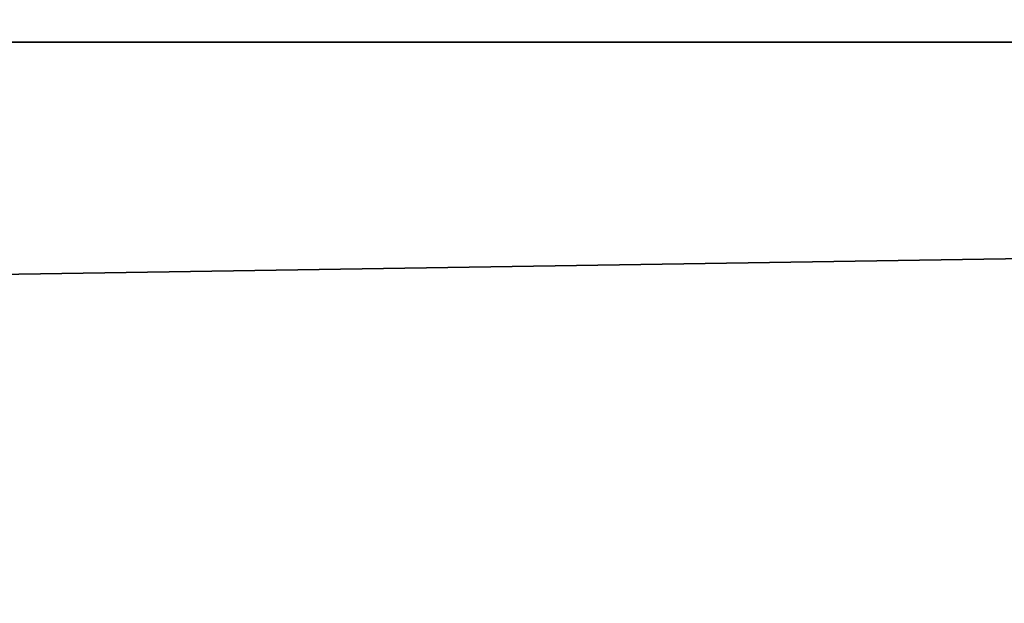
# Model space of a CAD drawing. Header units: millimetres. Extents: x -522 to 188, y -54 to 63.
# Tile 233 of 256: x -4.31155 to -4.30528, y -36.79628 to -36.79257. Entities that reach past the tile are written whole.
import ezdxf

# ---------------------------------------------------------------- set-up
doc = ezdxf.new("R2010")
doc.units = ezdxf.units.MM
doc.header["$LTSCALE"] = 65.185185
for name, color, linetype in [('1', 7, 'CONTINUOUS'), ('2', 7, 'CONTINUOUS'), ('8', 7, 'CONTINUOUS'), ('9', 7, 'CONTINUOUS')]:
    doc.layers.add(name, color=color, linetype=linetype)

msp = doc.modelspace()

# ---------------------------------------------------------------- linework, layer by layer
at = {"layer": '1', "color": 7, "linetype": 'Continuous'}
for points in [[(-4.178713, 23, -12.3100917), (-4.974943, -36.8, -12.0104057), (-4.9497475, 4.8466881, -12.0208153), (-4.178713, 23, -12.3100917)], [(-4.974943, -36.8, -12.0104057), (-4.178713, 23, -12.3100917), (-4.178775, -36.8, -12.3100676), (-4.974943, -36.8, -12.0104057)]]:
    msp.add_3dface(points, dxfattribs=at)
at = {"layer": '2', "color": 7, "linetype": 'Continuous'}
for points in [[(-4.178775, -36.8, 12.3100676), (-4.9748846, 23, 12.0104339), (-4.974943, -36.8, 12.0104057), (-4.178775, -36.8, 12.3100676)], [(-4.178713, 23, 12.3100917), (-4.9748846, 23, 12.0104339), (-4.178775, -36.8, 12.3100676), (-4.178713, 23, 12.3100917)]]:
    msp.add_3dface(points, dxfattribs=at)
at = {"layer": '8', "color": 3, "linetype": 'Continuous'}
for points in [[(-4.2628764, -36.7709129, -10.2914941), (-4.8742587, -36.7927089, -9.8840189), (-4.9268452, -36.7709129, -9.9906538), (-4.2628764, -36.7709129, -10.2914941)], [(-4.2173768, -36.7927089, -10.1816483), (-4.8742587, -36.7927089, -9.8840189), (-4.2628764, -36.7709129, -10.2914941), (-4.2173768, -36.7927089, -10.1816483)], [(-4.2173768, -36.7927089, -10.1816483), (-4.6816195, -36.8, -9.8433952), (-4.8742587, -36.7927089, -9.8840189), (-4.2173768, -36.7927089, -10.1816483)], [(-4.3427616, -36.8, -9.9975121), (-4.6816195, -36.8, -9.8433952), (-4.2173768, -36.7927089, -10.1816483), (-4.3427616, -36.8, -9.9975121)], [(-3.998883, -36.8, -10.1399671), (-4.3427616, -36.8, -9.9975121), (-4.2173768, -36.7927089, -10.1816483), (-3.998883, -36.8, -10.1399671)]]:
    msp.add_3dface(points, dxfattribs=at)
at = {"layer": '9', "color": 3, "linetype": 'Continuous'}
for points in [[(-4.8742587, -36.7927089, 9.8840189), (-4.2173768, -36.7927089, 10.1816483), (-4.9268452, -36.7709129, 9.9906538), (-4.8742587, -36.7927089, 9.8840189)], [(-4.9268452, -36.7709129, 9.9906538), (-4.2173768, -36.7927089, 10.1816483), (-4.2628764, -36.7709129, 10.2914941), (-4.9268452, -36.7709129, 9.9906538)], [(-4.8742587, -36.7927089, 9.8840189), (-4.3427608, -36.8, 9.9975124), (-4.2173768, -36.7927089, 10.1816483), (-4.8742587, -36.7927089, 9.8840189)], [(-4.3427608, -36.8, 9.9975124), (-3.9988822, -36.8, 10.1399675), (-4.2173768, -36.7927089, 10.1816483), (-4.3427608, -36.8, 9.9975124)]]:
    msp.add_3dface(points, dxfattribs=at)

doc.saveas('drawing.dxf')
